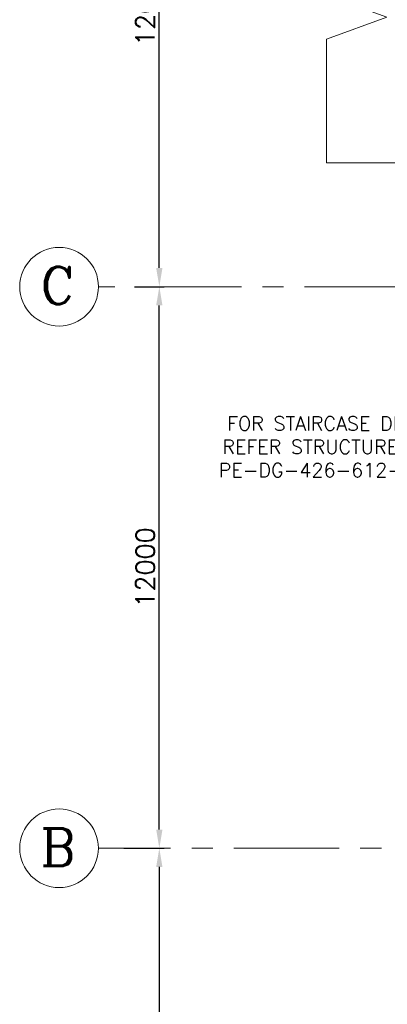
# Model space of a CAD drawing. Header units: inches. Extents: x 709340 to 1075215, y 37864 to 402163.
# Tile 5 of 56: x 774217 to 782065, y 180105 to 201145. Entities that reach past the tile are written whole.
import ezdxf

# ---------------------------------------------------------------- set-up
doc = ezdxf.new("R2010")
doc.units = ezdxf.units.IN
doc.header["$LTSCALE"] = 1800
doc.header["$MEASUREMENT"] = 0
doc.linetypes.add('CENTER', pattern=[2, 1.25, -0.25, 0.25, -0.25])
doc.layers.get('0').update_dxf_attribs({"color": 253, "lineweight": 5})
doc.layers.get('Defpoints').update_dxf_attribs({"lineweight": 18})
for name, color, linetype, lineweight in [('dimension line', 4, 'Continuous', 13), ('GRID', 8, 'CENTER', 18), ('TEXT', 3, 'Continuous', 18)]:
    doc.layers.add(name, color=color, linetype=linetype, lineweight=lineweight)
doc.styles.add('ROAMNS', font='ROMANS.shx')
doc.styles.add('ROMANC', font='ROMANC.SHX')
doc.styles.add('ROMANS', font='romans.shx')
doc.dimstyles.new('DIM100 x2', dxfattribs={"dimscale": 0, "dimtxt": 400, "dimasz": 400, "dimexe": 100, "dimexo": 100, "dimgap": 100, "dimtad": 1, "dimdec": 0, "dimzin": 13, "dimdsep": 46, "dimtxsty": 'ROMANS', "dimblk2": 'OBLIQUE', "dimcen": 100, "dimdle": 100, "dimclrd": 9, "dimclre": 9, "dimclrt": 4, "dimadec": 0, "dimazin": 0, "dimtfac": 1.1, "dimtdec": 0, "dimtix": 1, "dimtmove": 2, "dimatfit": 3, "dimfxl": 1, "dimtolj": 1, "dimtzin": 13, "dimarcsym": 0})

# ---------------------------------------------------------------- blocks, each defined once
blk = doc.blocks.new('*D404')
at = {"layer": 'Defpoints', "color": 0, "transparency": 16777216}
for p in [(776343, 183440), (776343, 152440), (777198, 152440)]:
    blk.add_point(p, dxfattribs=at)
at = {"layer": 'dimension line', "color": 9, "lineweight": -2, "transparency": 16777216}
for p, q in [((776443, 183440), (777298, 183440)), ((777198, 183040), (777198, 152840)), ((776443, 152440), (777298, 152440))]:
    blk.add_line(p, q, dxfattribs=at)
at = {"layer": 'dimension line', "color": 9, "transparency": 16777216}
for points in [[(777131, 183040), (777265, 183040), (777198, 183440)], [(777131, 152840), (777265, 152840), (777198, 152440)]]:
    blk.add_solid(points, dxfattribs=at)
at = {"layer": 'dimension line', "color": 4, "transparency": 16777216, "insert": (776898, 167940), "char_height": 400, "attachment_point": 5, "rotation": 90, "style": 'ROMANS'}
blk.add_mtext('\\A1;31000', dxfattribs=at)
blk = doc.blocks.new('_Oblique')
at = {"color": 0, "linetype": 'ByBlock', "lineweight": -2}
blk.add_line((-0.5, -0.5), (0.5, 0.5), dxfattribs=at)
blk = doc.blocks.new('*D405')
at = {"layer": 'Defpoints', "color": 0, "transparency": 16777216}
for p in [(776568, 195440), (777198, 195440), (776568, 183440)]:
    blk.add_point(p, dxfattribs=at)
at = {"layer": 'dimension line', "color": 9, "lineweight": -2, "transparency": 16777216}
for p, q in [((776668, 195440), (777298, 195440)), ((777198, 183840), (777198, 195040)), ((776668, 183440), (777298, 183440))]:
    blk.add_line(p, q, dxfattribs=at)
at = {"layer": 'dimension line', "color": 9, "transparency": 16777216}
for points in [[(777131, 195040), (777265, 195040), (777198, 195440)], [(777131, 183840), (777265, 183840), (777198, 183440)]]:
    blk.add_solid(points, dxfattribs=at)
at = {"layer": 'dimension line', "color": 4, "transparency": 16777216, "insert": (776898, 189440), "char_height": 400, "attachment_point": 5, "rotation": 90, "style": 'ROMANS'}
blk.add_mtext('\\A1;12000', dxfattribs=at)
blk = doc.blocks.new('*D406')
at = {"layer": 'Defpoints', "color": 0, "transparency": 16777216}
for p in [(776568, 207440), (777198, 207440), (776568, 195440)]:
    blk.add_point(p, dxfattribs=at)
at = {"layer": 'dimension line', "color": 9, "lineweight": -2, "transparency": 16777216}
for p, q in [((776668, 207440), (777298, 207440)), ((777198, 195840), (777198, 207040)), ((776668, 195440), (777298, 195440))]:
    blk.add_line(p, q, dxfattribs=at)
at = {"layer": 'dimension line', "color": 9, "transparency": 16777216}
for points in [[(777131, 207040), (777265, 207040), (777198, 207440)], [(777131, 195840), (777265, 195840), (777198, 195440)]]:
    blk.add_solid(points, dxfattribs=at)
at = {"layer": 'dimension line', "color": 4, "transparency": 16777216, "insert": (776898, 201440), "char_height": 400, "attachment_point": 5, "rotation": 90, "style": 'ROMANS'}
blk.add_mtext('\\A1;12000', dxfattribs=at)

msp = doc.modelspace()

# ---------------------------------------------------------------- linework, layer by layer
for centre in [(775058.4, 195439.9), (775058.4, 195439.9), (775057.6, 183439.9), (775057.6, 183439.9)]:
    msp.add_circle(centre, 840.3)
at = {"layer": 'GRID'}
for p, q in [((926550.9, 195439.9), (775898.7, 195439.9)), ((928639.6, 183439.9), (775897.9, 183439.9))]:
    msp.add_line(p, q, dxfattribs=at)
at = {"layer": 'TEXT', "color": 139}
msp.add_line((780767.4, 198089.9), (931530.8, 198089.9), dxfattribs=at)
at = {"layer": 'TEXT', "color": 139, "linetype": 'Continuous'}
msp.add_lwpolyline([(780767.4, 205089.9), (780767.4, 202605.5), (779479.5, 202136.8), (782055.3, 201199.3), (780767.4, 200730.5), (780767.4, 198089.9)], dxfattribs=at)

# ---------------------------------------------------------------- texts
at = {"layer": 'TEXT', "style": 'ROMANC'}
for s, p in [('C', (774660.7, 195063.9)), ('B', (774659.8, 183063.9))]:
    msp.add_text(s, height=800, dxfattribs=at).set_placement(p)
at = {"layer": 'TEXT', "insert": (783441.1, 192669.2), "char_height": 300, "width": 6129.982, "attachment_point": 3, "style": 'ROAMNS'}
msp.add_mtext('FOR STAIRCASE DETAILS REFER STRUCTURE DRG.\\PPE-DG-426-612-C017', dxfattribs=at)

# ---------------------------------------------------------------- dimensions: what is measured, and where the dimension line sits
at = {"layer": 'dimension line'}
for base, p1, p2, picture, middle in [((777197.9, 207439.9), (776568.3, 195439.9), (776568.3, 207439.9), '*D406', (776897.9, 201439.9)), ((777197.9, 195439.9), (776568.3, 183439.9), (776568.3, 195439.9), '*D405', (776897.9, 189439.9)), ((777197.9, 152439.9), (776342.6, 183439.9), (776342.6, 152439.9), '*D404', (776897.9, 167939.9))]:
    dim = msp.add_linear_dim(base=base, p1=p1, p2=p2, angle=90, dimstyle='DIM100 x2', override={"dimscale": 1}, dxfattribs=at)
    dim.commit()
    dim.dimension.update_dxf_attribs({"geometry": picture, "text_midpoint": middle})

doc.saveas('drawing.dxf')
